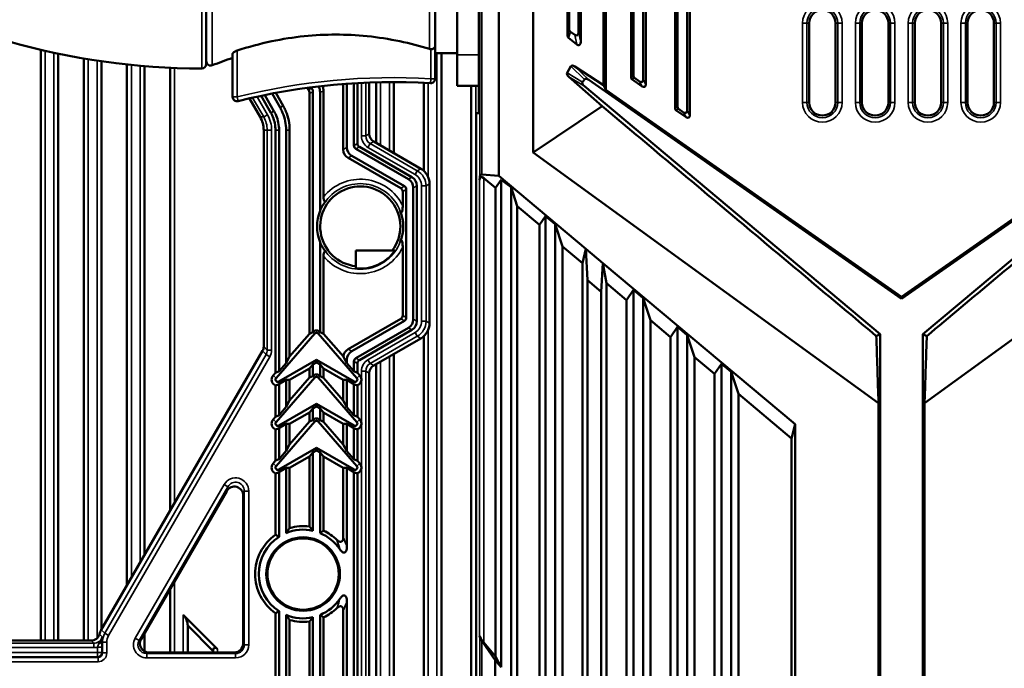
# Model space of a CAD drawing. Header units: millimetres. Extents: x 0 to 4638, y -120 to 1188.
# Tile 67 of 256: x 378 to 490, y 849 to 923. Entities that reach past the tile are written whole.
import ezdxf

# ---------------------------------------------------------------- set-up
doc = ezdxf.new("R2010")
doc.units = ezdxf.units.MM
doc.header["$LTSCALE"] = 2
doc.layers.add('Sichtbar (ISO)', color=7, linetype='Continuous', lineweight=50)
doc.layers.add('Sichtbar schmal (ISO)', color=7, linetype='Continuous', lineweight=35)

msp = doc.modelspace()

# ---------------------------------------------------------------- linework, layer by layer
at = {"layer": 'Sichtbar (ISO)'}
for p, q in [((436.0557, 907.8669), (436.0557, 960.5922)), ((447.4447, 960.707), (447.4447, 916.5425)), ((448.5447, 916.1361), (448.5447, 960.707)), ((448.8334, 915.5816), (448.8334, 960.7707)), ((452.156, 960.7707), (452.156, 912.8912)), ((452.4447, 960.707), (452.4447, 913.0415)), ((453.5447, 912.6351), (453.5447, 960.707)), ((453.8334, 912.0806), (453.8334, 960.7707)), ((432.1428, 905.2013), (432.1428, 956.7545)), ((447.156, 950.9815), (447.156, 916.3922)), ((429.8499, 912.3402), (429.8499, 949.5633)), ((439.9382, 948.9272), (439.9382, 921.1543)), ((440.1457, 921.8384), (440.1457, 948.5388)), ((441.197, 921.516), (441.197, 948.1362)), ((441.4369, 948.1113), (441.4369, 920.3889)), ((444.0185, 947.4048), (444.0185, 915.4982)), ((444.2805, 914.9949), (444.2805, 947.3954)), ((398.8957, 944.0019), (398.8957, 917.9019)), ((424.8957, 942.7567), (424.8957, 919.6779)), ((427.3957, 942.9567), (427.3957, 918.9471)), ((467.3947, 913.5519), (467.3947, 922.5519)), ((470.3947, 922.5519), (470.3947, 913.5519)), ((473.3947, 913.5519), (473.3947, 922.5519)), ((476.3947, 922.5519), (476.3947, 913.5519)), ((479.3947, 913.5519), (479.3947, 922.5519)), ((482.3947, 922.5519), (482.3947, 913.5519)), ((485.3947, 922.5519), (485.3947, 913.5519)), ((488.3947, 913.5519), (488.3947, 922.5519)), ((440.0646, 920.8755), (441.0003, 920.1394)), ((440.2748, 921.5686), (440.7698, 921.2221)), ((424.8957, 916.2472), (424.8957, 919.6779)), ((380.0822, 919.5384), (380.0822, 852.3903)), ((382.0822, 852.3903), (382.0822, 919.0924)), ((384.9822, 918.5408), (384.9822, 852.3903)), ((401.8916, 919.111), (401.8916, 914.1788)), ((424.8957, 919.1471), (427.3957, 919.1471)), ((425.6072, 919.1471), (425.6072, 802.2624)), ((427.3957, 915.4457), (427.3957, 918.9471)), ((386.9822, 853.6479), (386.9822, 918.2248)), ((389.8822, 917.8587), (389.8822, 858.6632)), ((391.8822, 862.1221), (391.8822, 917.669)), ((394.7822, 917.484), (394.7822, 867.1374)), ((439.905, 916.921), (440.3109, 917.6512)), ((444.0185, 915.4982), (440.7606, 917.6485)), ((443.863, 913.1323), (440.0803, 916.4688)), ((447.5555, 916.3297), (448.1358, 915.9233)), ((410.3926, 915.2083), (410.4972, 915.0272)), ((410.8261, 915.2658), (410.9014, 915.1355)), ((414.4669, 915.6444), (414.4669, 908.209)), ((414.8711, 915.6751), (414.8711, 908.4423)), ((415.6711, 915.7291), (415.6711, 908.6375)), ((416.0752, 915.753), (416.0752, 908.8709)), ((417.4175, 909.9729), (417.4175, 915.8164)), ((418.2072, 908.9399), (418.2072, 915.842)), ((420.2072, 915.8687), (420.2072, 907.7852)), ((423.6072, 905.7706), (423.6072, 915.7879)), ((427.3957, 915.4457), (429.8499, 915.4457)), ((429.0072, 802.2624), (429.0072, 915.4457)), ((441.6477, 915.8688), (441.8574, 916.1684)), ((441.855, 915.3974), (475.4659, 887.1945)), ((442.377, 916.0988), (477.8947, 891.229)), ((444.0185, 915.4982), (444.2805, 914.9949)), ((448.4245, 915.3688), (447.2668, 916.1794)), ((513.4124, 916.0988), (477.8947, 891.229)), ((513.9343, 915.3974), (480.3234, 887.1945)), ((406.2338, 912.3653), (405.1192, 914.2947)), ((406.5837, 912.5675), (405.5358, 914.3815)), ((407.2764, 912.9677), (406.3643, 914.5466)), ((407.6264, 913.1699), (406.7848, 914.6266)), ((410.6133, 887.2679), (410.6133, 914.594)), ((411.0175, 887.4469), (411.0175, 914.7023)), ((411.8175, 901.2188), (411.8175, 914.7311)), ((412.2216, 902.8233), (412.2216, 914.8394)), ((477.8947, 891.458), (444.2805, 914.9949)), ((477.8947, 891.458), (511.5089, 914.9949)), ((405.0153, 911.9035), (403.8021, 914.0036)), ((443.863, 913.1323), (436.0557, 907.8669)), ((429.8499, 912.3402), (429.5447, 912.3402)), ((429.5447, 912.3402), (429.5447, 633.4579)), ((453.4245, 911.8677), (452.2668, 912.6784)), ((452.5555, 912.8287), (453.1358, 912.4223)), ((405.4175, 910.4035), (405.4175, 885.7988)), ((406.7598, 882.8348), (406.7598, 910.4035)), ((407.1639, 883.0138), (407.1639, 910.4035)), ((407.9639, 883.9341), (407.9639, 910.4035)), ((408.368, 884.6849), (408.368, 910.4035)), ((422.2597, 905.0503), (416.2917, 908.4959)), ((417.9172, 909.1074), (423.2654, 906.0196)), ((421.4019, 904.0217), (415.434, 907.4673)), ((421.8555, 904.817), (415.8876, 908.2625)), ((475.2783, 879.37), (436.0557, 907.8669)), ((480.511, 879.37), (519.7336, 907.8669)), ((415.0299, 907.234), (420.9978, 903.7884)), ((430.2124, 905.3662), (432.1428, 905.2013)), ((442.0383, 896.8979), (432.1428, 905.2013)), ((422.8226, 904.0753), (422.8226, 888.6771)), ((423.6072, 905.0286), (423.6072, 905.0338)), ((424.2648, 888.4638), (424.2648, 904.2886)), ((429.9643, 905.066), (429.9422, 904.7549)), ((431.7519, 903.8322), (430.4403, 904.9328)), ((431.7519, 903.8322), (432.4, 904.7538)), ((432.4, 904.7538), (432.4, 849.3525)), ((433.5322, 903.933), (432.4, 904.7538)), ((421.2143, 903.4134), (421.2143, 901.8082)), ((421.6184, 903.6467), (421.6184, 889.1057)), ((422.4184, 903.842), (422.4184, 888.9104)), ((431.7519, 903.8322), (431.7519, 850.5928)), ((434.2375, 901.7465), (433.5322, 903.933)), ((433.5322, 903.933), (433.5322, 847.9618)), ((434.2375, 901.7465), (434.2375, 847.6305)), ((436.7519, 899.6367), (434.2375, 901.7465)), ((436.7519, 899.6367), (437.4447, 900.6219)), ((437.4447, 843.3081), (437.4447, 900.6219)), ((438.5447, 899.6989), (437.4447, 900.6219)), ((436.7519, 844.634), (436.7519, 899.6367)), ((438.5447, 841.9972), (438.5447, 899.6989)), ((439.353, 897.1931), (438.5447, 899.6989)), ((411.8175, 887.4344), (411.8175, 897.685)), ((415.9003, 896.7063), (420.3254, 896.7063)), ((415.9003, 894.6828), (415.9003, 896.7063)), ((421.2143, 897.0956), (421.2143, 889.339)), ((439.353, 841.6175), (439.353, 897.1931)), ((441.6364, 895.277), (439.353, 897.1931)), ((441.6364, 895.277), (442.0383, 896.8979)), ((442.0383, 896.8979), (442.2259, 893.3302)), ((442.0383, 896.8979), (443.951, 895.2929)), ((412.2216, 887.2554), (412.2216, 896.0804)), ((441.6364, 838.8962), (441.6364, 895.277)), ((443.951, 895.2929), (443.7635, 892.04)), ((444.353, 892.9976), (443.951, 895.2929)), ((465.7888, 876.9688), (443.951, 895.2929)), ((442.2259, 893.3302), (442.2259, 841.6327)), ((443.7635, 892.04), (442.2259, 893.3302)), ((444.353, 835.6587), (444.353, 892.9976)), ((446.6364, 891.0815), (444.353, 892.9976)), ((443.7635, 839.8002), (443.7635, 892.04)), ((447.4447, 892.2309), (446.6364, 891.0815)), ((447.4447, 892.2309), (448.5447, 891.3079)), ((447.4447, 892.2309), (447.4447, 831.3906)), ((446.6364, 891.0815), (446.6364, 832.9375)), ((448.5447, 891.3079), (448.5447, 673.5959)), ((449.353, 888.8021), (448.5447, 891.3079)), ((477.8947, 891.458), (477.8947, 891.229)), ((415.0299, 885.5184), (420.9978, 888.964)), ((421.4019, 888.7307), (415.434, 885.2851)), ((449.353, 888.8021), (449.353, 676.1017)), ((451.6364, 886.8861), (449.353, 888.8021)), ((411.2261, 887.2784), (406.8224, 882.2126)), ((410.6133, 887.2679), (408.368, 884.6849)), ((410.6133, 887.2679), (411.0175, 887.4469)), ((411.0239, 887.4542), (411.0175, 887.4469)), ((411.598, 887.2784), (416.0017, 882.2126)), ((411.8003, 887.4542), (411.8175, 887.4344)), ((411.8175, 887.4344), (412.2216, 887.2554)), ((412.2216, 887.2554), (414.4731, 884.6653)), ((421.8555, 887.9354), (415.8876, 884.4899)), ((422.2597, 887.7021), (416.2917, 884.2565)), ((423.6072, 887.7186), (423.6072, 887.7238)), ((452.4447, 888.0354), (451.6364, 886.8861)), ((452.4447, 888.0354), (452.4447, 676.8684)), ((452.4447, 888.0354), (453.5447, 887.1124)), ((475.0272, 886.9899), (475.4659, 887.1945)), ((475.4659, 720.751), (475.4659, 887.1945)), ((480.3234, 720.751), (480.3234, 887.1945)), ((480.7621, 886.9899), (480.3234, 887.1945)), ((423.2654, 886.7328), (417.9172, 883.645)), ((423.6072, 817.4962), (423.6072, 886.9818)), ((451.6364, 886.8861), (451.6364, 678.0177)), ((453.5447, 887.1124), (453.5447, 677.7914)), ((454.353, 884.6066), (453.5447, 887.1124)), ((405.2833, 885.2983), (386.9631, 853.615)), ((420.2072, 884.9672), (420.2072, 820.8962)), ((407.1316, 881.8375), (411.4121, 884.3089)), ((407.9639, 883.9341), (407.1639, 883.0138)), ((408.368, 884.6849), (407.9639, 883.9341)), ((411.0175, 883.7716), (411.4121, 883.9995)), ((415.6925, 881.8375), (411.4121, 884.3089)), ((411.4121, 884.3089), (411.4121, 883.9995)), ((411.8175, 883.7654), (411.4121, 883.9995)), ((414.8711, 883.9216), (414.5677, 884.4852)), ((414.8711, 883.9216), (414.8711, 884.3101)), ((414.8711, 883.9216), (415.6711, 883.0013)), ((415.6711, 883.0013), (415.6711, 884.1149)), ((416.0752, 882.8223), (416.0752, 883.8815)), ((454.353, 884.6066), (454.353, 680.2972)), ((456.6364, 882.6906), (454.353, 884.6066)), ((457.4447, 883.8399), (456.6364, 882.6906)), ((457.4447, 883.8399), (457.4447, 681.0639)), ((457.4447, 883.8399), (458.5447, 882.9169)), ((406.7598, 882.8348), (406.4786, 882.5114)), ((406.7598, 882.8348), (407.1639, 883.0138)), ((408.368, 882.0254), (410.6133, 883.3217)), ((411.0175, 883.7716), (410.6133, 883.3217)), ((410.6133, 882.2679), (410.6133, 883.3217)), ((411.0175, 882.4469), (411.0175, 883.7716)), ((411.8175, 882.4344), (411.8175, 883.7654)), ((412.2216, 883.3155), (411.8175, 883.7654)), ((412.2216, 882.2554), (412.2216, 883.3155)), ((414.4669, 882.0191), (412.2216, 883.3155)), ((415.6711, 883.0013), (416.0752, 882.8223)), ((416.0752, 882.8223), (416.3455, 882.5114)), ((417.4175, 800.9231), (417.4175, 882.7795)), ((418.2072, 822.8962), (418.2072, 883.8125)), ((458.5447, 882.9169), (458.5447, 681.9869)), ((459.353, 880.4111), (458.5447, 882.9169)), ((411.2261, 882.2784), (406.8224, 877.2126)), ((407.2656, 881.6055), (407.9639, 882.0087)), ((407.9639, 882.0087), (408.368, 882.0254)), ((407.9639, 878.9341), (407.9639, 882.0087)), ((410.6133, 882.2679), (408.368, 879.6849)), ((408.368, 879.6849), (408.368, 882.0254)), ((410.6133, 882.2679), (411.0175, 882.4469)), ((411.0239, 882.4542), (411.0175, 882.4469)), ((411.598, 882.2784), (416.0017, 877.2126)), ((411.8003, 882.4542), (411.8175, 882.4344)), ((411.8175, 882.4344), (412.2216, 882.2554)), ((412.2216, 882.2554), (414.4669, 879.6725)), ((414.4669, 882.0191), (414.8711, 882.0024)), ((414.4669, 879.6725), (414.4669, 882.0191)), ((414.8711, 878.9216), (414.8711, 882.0024)), ((415.5586, 881.6055), (414.8711, 882.0024)), ((456.6364, 882.6906), (456.6364, 682.2132)), ((406.7598, 877.8348), (406.7598, 881.3945)), ((407.1639, 878.0138), (407.1639, 881.5606)), ((415.6711, 878.0013), (415.6711, 881.5573)), ((416.0752, 877.8223), (416.0752, 881.3987)), ((408.368, 879.6849), (407.9639, 878.9341)), ((414.8711, 878.9216), (414.4669, 879.6725)), ((459.353, 880.4111), (459.353, 684.4927)), ((465.3869, 875.348), (459.353, 880.4111)), ((475.2783, 720.0261), (475.2783, 879.37)), ((480.511, 720.0261), (480.511, 879.37)), ((407.1316, 876.8375), (411.4121, 879.3089)), ((407.9639, 878.9341), (407.1639, 878.0138)), ((408.368, 877.0254), (410.6133, 878.3217)), ((411.0175, 878.7716), (410.6133, 878.3217)), ((410.6133, 877.2679), (410.6133, 878.3217)), ((411.0175, 878.7716), (411.4121, 878.9995)), ((411.0175, 877.4469), (411.0175, 878.7716)), ((415.6925, 876.8375), (411.4121, 879.3089)), ((411.4121, 879.3089), (411.4121, 878.9995)), ((411.8175, 878.7654), (411.4121, 878.9995)), ((412.2216, 878.3155), (411.8175, 878.7654)), ((411.8175, 877.4344), (411.8175, 878.7654)), ((412.2216, 877.2554), (412.2216, 878.3155)), ((414.4669, 877.0191), (412.2216, 878.3155)), ((414.8711, 878.9216), (415.6711, 878.0013)), ((406.7598, 877.8348), (406.4786, 877.5114)), ((406.7598, 877.8348), (407.1639, 878.0138)), ((411.2261, 877.2784), (406.8224, 872.2126)), ((410.6133, 877.2679), (408.368, 874.6849)), ((410.6133, 877.2679), (411.0175, 877.4469)), ((411.0239, 877.4542), (411.0175, 877.4469)), ((411.598, 877.2784), (416.0017, 872.2126)), ((411.8003, 877.4542), (411.8175, 877.4344)), ((411.8175, 877.4344), (412.2216, 877.2554)), ((412.2216, 877.2554), (414.4669, 874.6725)), ((415.6711, 878.0013), (416.0752, 877.8223)), ((416.0752, 877.8223), (416.3455, 877.5114)), ((406.7598, 872.8348), (406.7598, 876.3945)), ((407.1639, 873.0138), (407.1639, 876.5606)), ((407.2656, 876.6055), (407.9639, 877.0087)), ((407.9639, 877.0087), (408.368, 877.0254)), ((407.9639, 873.9341), (407.9639, 877.0087)), ((408.368, 874.6849), (408.368, 877.0254)), ((414.4669, 877.0191), (414.8711, 877.0024)), ((414.4669, 874.6725), (414.4669, 877.0191)), ((415.5586, 876.6055), (414.8711, 877.0024)), ((414.8711, 873.9216), (414.8711, 877.0024)), ((415.6711, 873.0013), (415.6711, 876.5573)), ((416.0752, 872.8223), (416.0752, 876.3987)), ((465.3869, 875.348), (465.7888, 876.9688)), ((465.7888, 876.9688), (465.7888, 687.9349)), ((465.3869, 875.348), (465.3869, 689.5558)), ((407.1316, 871.8375), (411.4121, 874.3089)), ((407.9639, 873.9341), (407.1639, 873.0138)), ((408.368, 874.6849), (407.9639, 873.9341)), ((411.0175, 873.7716), (410.6133, 873.3217)), ((411.0175, 873.7716), (411.4121, 873.9995)), ((411.0175, 864.8668), (411.0175, 873.7716)), ((415.6925, 871.8375), (411.4121, 874.3089)), ((411.4121, 874.3089), (411.4121, 873.9995)), ((411.8175, 873.7654), (411.4121, 873.9995)), ((411.8175, 864.6123), (411.8175, 873.7654)), ((412.2216, 873.3155), (411.8175, 873.7654)), ((414.8711, 873.9216), (414.4669, 874.6725)), ((414.8711, 873.9216), (415.6711, 873.0013)), ((406.7598, 872.8348), (406.4786, 872.5114)), ((406.7598, 872.8348), (407.1639, 873.0138)), ((408.368, 872.0254), (410.6133, 873.3217)), ((410.6133, 865.3499), (410.6133, 873.3217)), ((412.2216, 864.8753), (412.2216, 873.3155)), ((414.4669, 872.0191), (412.2216, 873.3155)), ((415.6711, 873.0013), (416.0752, 872.8223)), ((416.0752, 872.8223), (416.3455, 872.5114)), ((407.1639, 864.1898), (407.1639, 871.5606)), ((407.2656, 871.6055), (407.9639, 872.0087)), ((407.9639, 872.0087), (408.368, 872.0254)), ((407.9639, 864.609), (407.9639, 872.0087)), ((408.368, 865.1792), (408.368, 872.0254)), ((414.4669, 864.1262), (414.4669, 872.0191)), ((414.4669, 872.0191), (414.8711, 872.0024)), ((415.5586, 871.6055), (414.8711, 872.0024)), ((414.8711, 863.006), (414.8711, 872.0024)), ((415.6711, 796.8031), (415.6711, 871.5573)), ((406.7598, 864.4047), (406.7598, 871.3945)), ((416.0752, 796.8841), (416.0752, 871.3987)), ((401.2226, 869.3748), (391.4923, 852.5469)), ((403.0857, 852.047), (403.0857, 868.8749)), ((394.7822, 858.2365), (394.7822, 851.0483)), ((414.8711, 801.4905), (414.8711, 856.8977)), ((400.1822, 851.4075), (396.2822, 855.3075)), ((406.7598, 806.7102), (406.7598, 855.4991)), ((407.1639, 806.4234), (407.1639, 855.714)), ((407.9639, 805.9113), (407.9639, 855.2947)), ((411.0175, 803.9569), (411.0175, 855.037)), ((411.8175, 803.4449), (411.8175, 855.2915)), ((412.2216, 803.2146), (412.2216, 855.0284)), ((414.4669, 801.7777), (414.4669, 855.7775)), ((399.6822, 851.2004), (396.7822, 854.1004)), ((396.7822, 851.0483), (396.7822, 854.1004)), ((408.368, 805.6809), (408.368, 854.7246)), ((410.6133, 804.2439), (410.6133, 854.5539)), ((386.9822, 852.5713), (386.9822, 852.5729)), ((391.8822, 851.1676), (391.8822, 853.2212)), ((429.9422, 852.9397), (429.9643, 852.8082)), ((385.7972, 852.3903), (376.8263, 852.3903)), ((430.2124, 852.3501), (431.7346, 850.1697)), ((430.4403, 852.1559), (431.7519, 850.5928)), ((392.3568, 851.0483), (402.0871, 851.0483)), ((399.6822, 851.2004), (399.6822, 851.0483)), ((432.4, 849.3525), (431.7519, 850.5928)), ((431.7346, 850.1697), (432.4, 849.3525)), ((431.7346, 843.2182), (431.7346, 850.1697))]:
    msp.add_line(p, q, dxfattribs=at)
for radius in [4.1782, 4.0524]:
    msp.add_circle((409.8947, 859.9519), radius, dxfattribs=at)
for centre, radius, start, end in [((468.8947, 922.5519), 1.5, 0, 180), ((474.8947, 922.5519), 1.5, 0, 180), ((480.8947, 922.5519), 1.5, 0, 180), ((486.8947, 922.5519), 1.5, 0, 180), ((398.3957, 996.9586), 79.5567, 253.905849, 270), ((413.6092, 882.6851), 37.7824, 108.067265, 111.794659), ((398.3957, 917.9019), 0.5, 270, 0), ((399.3957, 918.2311), 0.5, 180, 291.794659), ((420.1773, 843.0495), 72.8191, 86.701665, 104.038754), ((424.3957, 916.2472), 0.5, 266.701665, 0), ((402.3916, 914.1788), 0.5, 180, 284.038754), ((468.8947, 913.5519), 1.5, 180, 0), ((474.8947, 913.5519), 1.5, 180, 0), ((480.8947, 913.5519), 1.5, 180, 0), ((486.8947, 913.5519), 1.5, 180, 0), ((416.3947, 899.4519), 4.5502, 322.887005, 263.762998), ((416.3947, 899.4519), 4.9064, 158.892307, 201.107693), ((416.3947, 899.4519), 4.7946, 264.082147, 325.066438), ((411.4121, 887.1168), 0.5144, 41, 139), ((411.4121, 887.1168), 0.2464, 41, 139), ((407.0084, 882.0509), 0.7019, 139, 249.254954), ((407.0084, 882.0509), 0.2464, 139, 300), ((407.0084, 882.0509), 0.5144, 287.598814, 300), ((411.4121, 882.1168), 0.5144, 41, 139), ((411.4121, 882.1168), 0.2464, 41, 139), ((415.8157, 882.0509), 0.5144, 240, 253.665648), ((415.8157, 882.0509), 0.2464, 240, 41), ((415.8157, 882.0509), 0.7019, 291.695751, 355.602109), ((415.8157, 882.0509), 0.7019, 4.397891, 41), ((407.0084, 877.0509), 0.7019, 139, 249.254954), ((407.0084, 877.0509), 0.2464, 139, 300), ((411.4121, 877.1168), 0.5144, 41, 139), ((411.4121, 877.1168), 0.2464, 41, 139), ((415.8157, 877.0509), 0.2464, 240, 41), ((415.8157, 877.0509), 0.7019, 4.397891, 41), ((407.0084, 877.0509), 0.5144, 287.598814, 300), ((415.8157, 877.0509), 0.5144, 240, 253.665648), ((415.8157, 877.0509), 0.7019, 291.695751, 355.602109), ((407.0084, 872.0509), 0.7019, 139, 249.254954), ((407.0084, 872.0509), 0.2464, 139, 300), ((407.0084, 872.0509), 0.5144, 287.598814, 300), ((415.8157, 872.0509), 0.5144, 240, 253.665648), ((415.8157, 872.0509), 0.2464, 240, 41), ((415.8157, 872.0509), 0.7019, 291.695751, 355.602109), ((415.8157, 872.0509), 0.7019, 4.397891, 41), ((409.8947, 859.9519), 5.0415, 77.131456, 112.518125), ((409.8947, 859.9519), 5.4456, 82.416443, 106.280439), ((409.8947, 859.9519), 5.4456, 45.241942, 64.703223), ((409.8947, 859.9519), 5.4456, 125.146853, 234.853147), ((409.8947, 859.9519), 5.0415, 122.796617, 237.203383), ((409.8947, 859.9519), 5.0415, 33.909734, 67.579705), ((409.8947, 859.9519), 5.0415, 292.420295, 326.090267), ((409.8947, 859.9519), 5.4456, 295.296777, 314.758058), ((409.8947, 859.9519), 5.0415, 247.481875, 282.868544), ((409.8947, 859.9519), 5.4456, 253.719561, 277.583557)]:
    msp.add_arc(centre, radius, start, end, dxfattribs=at)
for centre, major_axis, ratio, start_param, end_param in [((440.2363, 921.1633), (-0.0299, -0.3448), 0.86028812, 4.81299001, 5.76994792), ((440.4503, 921.8687), (-0.1019, -0.3359), 0.85465156, 5.05341273, 6.01037064), ((440.8924, 921.5591), (-0.0819, 0.3845), 0.7631278, 2.4554526, 4.44034351), ((441.1255, 920.4637), (-0.1334, 0.3819), 0.73674323, 2.28464468, 4.26953559), ((440.7017, 917.3082), (0.3564, -0.3869), 0.56796829, 1.98231763, 3.32704949), ((440.3354, 916.6493), (0.4226, -0.2845), 0.58750325, 3.19174513, 4.49305459), ((442.309, 915.7672), (0.437, -0.419), 0.49557222, 1.8733764, 3.21810827), ((447.5024, 916.4373), (-0.3175, -0.1653), 0.83810098, 5.87179281, 6.6945778), ((447.7911, 916.5876), (-0.3175, -0.1653), 0.83810098, 5.87179281, 6.6945778), ((409.739, 914.5918), (-2.0255, -0.543), 0.85834827, 2.91541493, 3.28106946), ((410.1432, 914.7001), (-2.0255, -0.543), 0.85834827, 2.91541493, 3.24540957), ((442.1567, 915.5497), (0.5145, -0.3106), 0.49914024, 3.10776246, 4.40907192), ((448.1983, 916.3025), (-0.2218, 0.426), 0.6245865, 2.26560859, 4.01757672), ((448.4869, 915.748), (-0.2218, 0.426), 0.6245865, 2.26560859, 4.01757672), ((409.4586, 914.5166), (-1.1253, -0.3017), 0.85834827, 2.91541493, 3.36777038), ((409.8628, 914.6249), (-1.1253, -0.3017), 0.85834827, 2.91541493, 3.36777038), ((452.7911, 913.0866), (-0.3175, -0.1653), 0.83810098, 5.87179281, 6.6945778), ((402.4157, 910.4035), (3.0018, 0), 0.99939083, 0, 0.52359878), ((452.5024, 912.9363), (-0.3175, -0.1653), 0.83810098, 5.87179281, 6.6945778), ((453.1983, 912.8015), (-0.2218, 0.426), 0.6245865, 2.26560859, 4.01757672), ((453.4869, 912.2469), (-0.2218, 0.426), 0.6245865, 2.26560859, 4.01757672), ((418.4181, 909.9736), (-0.8667, -0.5004), 0.99918802, 5.7599382, 6.80643241), ((416.3722, 908.659), (-1.3531, -0.7812), 0.83205029, 5.83535291, 6.7310177), ((416.2484, 908.7209), (-0.5204, -0.3005), 0.83205029, 5.83535291, 6.7310177), ((416.6526, 908.9542), (-0.5204, -0.3005), 0.83205029, 5.83535291, 6.7310177), ((415.968, 908.4257), (-1.3531, -0.7812), 0.83205029, 5.83535291, 6.7310177), ((422.2635, 904.2872), (1.7335, 1.0008), 0.99918802, 5.7599382, 6.80643241), ((430.4403, 904.2801), (-0.3536, 0.7582), 0.46630766, 5.49778714, 6.98131701), ((430.4624, 904.5911), (0.3536, -0.7582), 0.46630766, 2.87979327, 3.83972435), ((421.0411, 903.5634), (-0.5204, -0.3005), 0.83205029, 2.69376026, 3.58942505), ((420.9173, 903.6253), (1.3531, 0.7812), 0.83205029, 5.83535291, 6.7310177), ((421.3215, 903.8586), (1.3531, 0.7812), 0.83205029, 5.83535291, 6.7310177), ((420.6369, 903.3301), (-0.5204, -0.3005), 0.83205029, 2.69376026, 3.58942505), ((416.1136, 899.4519), (-4.6465, 0), 0.99816913, 5.6033164, 5.89235217), ((416.6733, 899.4519), (4.6073, 0), 0.99816913, 5.89377791, 6.6725927), ((416.1136, 899.4519), (-4.6465, 0), 0.99816913, 0.39083313, 0.67986891), ((420.6369, 889.4223), (-0.5204, 0.3005), 0.83205029, 2.69376026, 3.58942505), ((421.0411, 889.189), (-0.5204, 0.3005), 0.83205029, 2.69376026, 3.58942505), ((420.9173, 889.1271), (1.3531, -0.7812), 0.83205029, 5.83535291, 6.7310177), ((421.3215, 888.8938), (1.3531, -0.7812), 0.83205029, 5.83535291, 6.7310177), ((422.2635, 888.4652), (1.7335, -1.0008), 0.99918802, 5.7599382, 6.80643241), ((404.4169, 885.8), (0.708, -0.708), 0.99878277, 0.26083887, 0.78478918), ((415.968, 884.3267), (-1.3531, 0.7812), 0.83205029, 5.83535291, 6.6401282), ((416.3722, 884.0934), (-1.3531, 0.7812), 0.83205029, 5.83535291, 6.7310177), ((414.8894, 884.9495), (-1.0104, 2.0048), 0.22264853, 1.60037907, 1.69126858), ((416.2484, 884.0315), (-0.5204, 0.3005), 0.83205029, 5.83535291, 6.7310177), ((416.6526, 883.7982), (-0.5204, 0.3005), 0.83205029, 5.83535291, 6.7310177), ((418.4181, 882.7788), (-0.8667, 0.5004), 0.99918802, 5.7599382, 6.80643241), ((415.8154, 882.0509), (0.0538, 0.7002), 0.99999789, 4.71238898, 4.86582893), ((406.6614, 882.0509), (-0.7475, 0), 0.88578197, 1.70268874, 2.30788717), ((416.1597, 882.0509), (0.7411, 0), 0.88578197, 3.99251495, 4.59816183), ((406.6614, 877.0509), (-0.7475, 0), 0.88578197, 1.70268874, 2.30788717), ((416.1597, 877.0509), (0.7411, 0), 0.88578197, 3.99251495, 4.59816183), ((415.8168, 877.0509), (0.0538, -0.6988), 0.99999788, 1.41705462, 1.57079633), ((406.6614, 872.0509), (-0.7475, 0), 0.88578197, 1.70268874, 2.30788717), ((416.1597, 872.0509), (0.7411, 0), 0.88578197, 3.99251495, 4.59816183), ((415.8168, 872.0509), (0.0538, -0.6988), 0.99999788, 1.41705462, 1.57079633), ((402.0844, 868.8647), (-0.2644, -0.9854), 0.98015614, 1.83798439, 4.44520092), ((396.2822, 854.6004), (0.3536, -0.8536), 0.41421356, 0.78539816, 2.35619449), ((385.796, 853.3909), (0.708, -0.708), 0.99878277, 5.49839613, 6.80662114), ((388.6959, 852.6117), (1.4159, -1.4159), 0.99878277, 3.40243153, 3.66502849), ((392.3615, 852.0497), (0.8709, 0.5025), 0.99454555, 2.09643731, 4.18674799), ((430.4403, 852.3643), (-0.4892, 0.6261), 0.1650759, 0.2954725, 1.77900237), ((430.4624, 852.2327), (0.4892, -0.6261), 0.1650759, 3.43706516, 4.39699625), ((400.1822, 850.7004), (-0.3536, 0.8536), 0.41421356, 5.49778714, 7.06858347), ((402.0844, 852.0497), (-0.709, 0.709), 0.99726469, 2.35756402, 3.92562129)]:
    msp.add_ellipse(centre, major_axis=major_axis, ratio=ratio, start_param=start_param, end_param=end_param, dxfattribs=at)
for points, knots in [([(402.3916, 919.4389), (403.6645, 919.8549), (404.9903, 920.2173), (408.7906, 921.0159), (411.3045, 921.2605), (415.9139, 921.2605), (418.4279, 921.0159), (422.0282, 920.2593), (423.1586, 919.9611), (424.2548, 919.6221)], [10.16137698, 10.16137698, 10.16137698, 10.16137698, 10.53893632, 10.53893632, 11.23034309, 11.23034309, 11.92174987, 11.92174987, 12.24306269, 12.24306269, 12.24306269, 12.24306269]), ([(424.3957, 919.6006), (424.4494, 919.6006), (424.5021, 919.6068), (424.6064, 919.6311), (424.6556, 919.6499), (424.7503, 919.7012), (424.7919, 919.7352), (424.847, 919.8005), (424.8648, 919.8305), (424.8891, 919.8928), (424.8954, 919.9254), (424.8957, 919.9587), (424.8957, 919.9595), (424.8957, 919.9603)], [-0.0879329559, -0.0879329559, -0.0879329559, -0.0879329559, -0.0717204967, -0.0717204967, -0.0540216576, -0.0540216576, -0.0327167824, -0.0327167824, -0.0165745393, -0.0165745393, 0, 0, 0.0003915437, 0.0003915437, 0.0003915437, 0.0003915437]), ([(401.8916, 919.111), (401.8916, 919.1155), (401.8923, 919.1203), (401.8937, 919.1253), (401.8998, 919.1474), (401.9193, 919.1738), (401.9834, 919.2342), (402.0305, 919.2685), (402.1411, 919.3342), (402.2033, 919.3655), (402.3025, 919.4071), (402.3355, 919.4197), (402.3766, 919.4339), (402.3841, 919.4364), (402.3916, 919.4389)], [0.3248629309, 0.3248629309, 0.3248629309, 0.3248629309, 0.3296492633, 0.3296492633, 0.3296492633, 0.3508955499, 0.3508955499, 0.374590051, 0.374590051, 0.3970268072, 0.3970268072, 0.4076953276, 0.4076953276, 0.4100757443, 0.4100757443, 0.4100757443, 0.4100757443]), ([(407.9639, 910.4035), (407.9639, 910.7423), (407.9306, 911.0776), (407.7978, 911.7412), (407.6994, 912.0627), (407.5071, 912.5253), (407.4354, 912.6765), (407.3304, 912.8726), (407.3038, 912.9203), (407.2764, 912.9677)], [0, 0, 0, 0, 0.37567064, 0.37567064, 0.75134129, 0.75134129, 0.93917661, 0.93917661, 1, 1, 1, 1]), ([(408.368, 910.4035), (408.368, 910.769), (408.3322, 911.1307), (408.1889, 911.8466), (408.0827, 912.1935), (407.8752, 912.6926), (407.7979, 912.8557), (407.6845, 913.0673), (407.6559, 913.1188), (407.6264, 913.1699)], [0, 0, 0, 0, 0.3756651, 0.3756651, 0.75133019, 0.75133019, 0.93916274, 0.93916274, 1, 1, 1, 1]), ([(475.0272, 886.9899), (469.8916, 891.2974), (464.5587, 895.7707), (454.2912, 904.3838), (449.0046, 908.8188), (443.863, 913.1323)], [-4.01134931, -4.01134931, -4.01134931, -4.01134931, -2.01341427, -2.01341427, 0, 0, 0, 0]), ([(480.7621, 886.9899), (485.8978, 891.2974), (491.2307, 895.7707), (501.4982, 904.3838), (506.7847, 908.8188), (511.9264, 913.1323)], [-4.01134931, -4.01134931, -4.01134931, -4.01134931, -2.01341427, -2.01341427, 0, 0, 0, 0]), ([(406.7598, 910.4035), (406.7598, 910.6627), (406.7343, 910.9193), (406.6327, 911.427), (406.5574, 911.673), (406.4102, 912.027), (406.3554, 912.1427), (406.275, 912.2927), (406.2547, 912.3291), (406.2338, 912.3653)], [0, 0, 0, 0, 0.37570124, 0.37570124, 0.75140247, 0.75140247, 0.93925309, 0.93925309, 1, 1, 1, 1]), ([(407.1639, 910.4035), (407.1639, 910.6895), (407.1358, 910.9724), (407.0237, 911.5325), (406.9407, 911.8038), (406.7783, 912.1943), (406.7178, 912.3219), (406.6292, 912.4874), (406.6068, 912.5276), (406.5837, 912.5675)], [0, 0, 0, 0, 0.37570124, 0.37570124, 0.75140247, 0.75140247, 0.93925309, 0.93925309, 1, 1, 1, 1]), ([(412.5002, 902.3678), (412.4837, 902.3476), (412.4647, 902.3283), (412.4318, 902.3046), (412.4124, 902.2956), (412.3819, 902.2921), (412.3653, 902.2952), (412.3389, 902.3098), (412.3244, 902.3237), (412.3015, 902.3553), (412.2892, 902.3793), (412.2692, 902.43), (412.2585, 902.4675), (412.2305, 902.5957), (412.2216, 902.7193), (412.2216, 902.8233)], [-0.2040301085, -0.2040301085, -0.2040301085, -0.2040301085, -0.1930338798, -0.1930338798, -0.1830712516, -0.1830712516, -0.1747139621, -0.1747139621, -0.16664802, -0.16664802, -0.1580512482, -0.1580512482, -0.1472636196, -0.1472636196, -0.1160588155, -0.1160588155, -0.1160588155, -0.1160588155]), ([(421.2143, 901.8082), (421.2143, 901.6564), (421.2053, 901.4752), (421.1737, 901.2492), (421.1562, 901.1562), (421.1194, 901.0676), (421.1047, 901.0425), (421.0837, 901.0261), (421.0763, 901.0226), (421.0633, 901.0205), (421.0553, 901.0217), (421.0316, 901.0313), (421.0133, 901.0515), (420.9767, 901.1052), (420.9544, 901.1525), (420.9357, 901.1978)], [-0.361195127, -0.361195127, -0.361195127, -0.361195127, -0.315666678, -0.315666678, -0.290809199, -0.290809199, -0.281123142, -0.281123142, -0.277302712, -0.277302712, -0.273297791, -0.273297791, -0.262818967, -0.262818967, -0.246076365, -0.246076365, -0.246076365, -0.246076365]), ([(420.9357, 897.706), (420.9544, 897.7513), (420.9767, 897.7986), (421.0133, 897.8522), (421.0316, 897.8724), (421.0553, 897.8821), (421.0633, 897.8832), (421.0763, 897.8811), (421.0837, 897.8776), (421.1047, 897.8613), (421.1194, 897.8361), (421.1562, 897.7476), (421.1737, 897.6545), (421.2053, 897.4286), (421.2143, 897.2473), (421.2143, 897.0956)], [-0.260542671, -0.260542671, -0.260542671, -0.260542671, -0.24380007, -0.24380007, -0.233321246, -0.233321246, -0.229316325, -0.229316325, -0.225495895, -0.225495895, -0.215809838, -0.215809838, -0.190952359, -0.190952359, -0.14542391, -0.14542391, -0.14542391, -0.14542391]), ([(412.2216, 896.0804), (412.2216, 896.1845), (412.2305, 896.308), (412.2585, 896.4363), (412.2692, 896.4738), (412.2892, 896.5244), (412.3015, 896.5484), (412.3244, 896.5801), (412.3389, 896.5939), (412.3653, 896.6086), (412.3819, 896.6117), (412.4124, 896.6081), (412.4318, 896.5991), (412.4647, 896.5755), (412.4837, 896.5561), (412.5002, 896.536)], [-0.2903993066, -0.2903993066, -0.2903993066, -0.2903993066, -0.2591945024, -0.2591945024, -0.2484068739, -0.2484068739, -0.2398101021, -0.2398101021, -0.23174416, -0.23174416, -0.2233868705, -0.2233868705, -0.2134242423, -0.2134242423, -0.2024280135, -0.2024280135, -0.2024280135, -0.2024280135]), ([(475.2783, 879.37), (475.2512, 880.1861), (475.2241, 881.0023), (475.1685, 882.6803), (475.1401, 883.5422), (475.0835, 885.2659), (475.0553, 886.1279), (475.0272, 886.9899)], [0, 0, 0, 0, 0.3213675, 0.3213675, 0.66068358, 0.66068358, 1, 1, 1, 1]), ([(480.511, 879.37), (480.5382, 880.1861), (480.5653, 881.0023), (480.6208, 882.6803), (480.6492, 883.5422), (480.7059, 885.2659), (480.7341, 886.1279), (480.7621, 886.9899)], [0, 0, 0, 0, 0.3213675, 0.3213675, 0.66068358, 0.66068358, 1, 1, 1, 1]), ([(413.729, 863.8188), (413.7698, 863.7783), (413.8144, 863.7403), (413.9092, 863.6757), (413.9614, 863.6478), (414.0548, 863.6183), (414.0953, 863.6112), (414.1711, 863.6132), (414.2053, 863.6201), (414.2703, 863.6476), (414.2994, 863.6675), (414.3553, 863.7218), (414.3796, 863.7573), (414.4243, 863.8454), (414.4412, 863.9007), (414.4624, 864.0118), (414.4669, 864.0694), (414.4669, 864.1262)], [0.000000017, 0.000000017, 0.000000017, 0.000000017, 0.017228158, 0.017228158, 0.03448258, 0.03448258, 0.04674058, 0.04674058, 0.057350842, 0.057350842, 0.06804865, 0.06804865, 0.080844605, 0.080844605, 0.097780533, 0.097780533, 0.114812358, 0.114812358, 0.114812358, 0.114812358]), ([(414.8711, 863.006), (414.8711, 862.8804), (414.8562, 862.7657), (414.8127, 862.6148), (414.7905, 862.5588), (414.7411, 862.4812), (414.7187, 862.4538), (414.6709, 862.4147), (414.6477, 862.4012), (414.5967, 862.3842), (414.5706, 862.381), (414.5133, 862.3841), (414.4832, 862.392), (414.4104, 862.4212), (414.3684, 862.4484), (414.2442, 862.5465), (414.1578, 862.647), (414.0787, 862.7645)], [-0.166806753, -0.166806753, -0.166806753, -0.166806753, -0.128649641, -0.128649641, -0.106666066, -0.106666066, -0.093324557, -0.093324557, -0.082925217, -0.082925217, -0.072664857, -0.072664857, -0.060845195, -0.060845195, -0.042489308, -0.042489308, -0.000010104, -0.000010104, -0.000010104, -0.000010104]), ([(414.0787, 857.1393), (414.158, 857.257), (414.2446, 857.3577), (414.369, 857.4558), (414.4109, 857.4828), (414.4837, 857.5119), (414.5137, 857.5197), (414.571, 857.5228), (414.5971, 857.5195), (414.648, 857.5023), (414.6712, 857.4888), (414.719, 857.4496), (414.7415, 857.4221), (414.7909, 857.3443), (414.8131, 857.288), (414.8563, 857.1372), (414.8711, 857.0229), (414.8711, 856.8977)], [-0.164578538, -0.164578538, -0.164578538, -0.164578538, -0.122595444, -0.122595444, -0.104528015, -0.104528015, -0.092881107, -0.092881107, -0.082755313, -0.082755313, -0.072489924, -0.072489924, -0.059300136, -0.059300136, -0.037544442, -0.037544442, -0.000001, -0.000001, -0.000001, -0.000001]), ([(414.4669, 855.7775), (414.4669, 855.834), (414.4624, 855.8912), (414.4415, 856.0018), (414.4248, 856.0568), (414.3806, 856.145), (414.3563, 856.1807), (414.3005, 856.2353), (414.2715, 856.2554), (414.2066, 856.2833), (414.1725, 856.2904), (414.0968, 856.2926), (414.0565, 856.2858), (413.9628, 856.2566), (413.9102, 856.2287), (413.8148, 856.1638), (413.77, 856.1256), (413.729, 856.085)], [0.000000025, 0.000000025, 0.000000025, 0.000000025, 0.016948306, 0.016948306, 0.033807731, 0.033807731, 0.04666456, 0.04666456, 0.057377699, 0.057377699, 0.06799907, 0.06799907, 0.08022516, 0.08022516, 0.097583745, 0.097583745, 0.114916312, 0.114916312, 0.114916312, 0.114916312])]:
    msp.add_open_spline(points, degree=3, knots=knots, dxfattribs=at)
for points, degree in [([(424.2548, 919.6221), (424.3006, 919.6087), (424.351, 919.6006), (424.3957, 919.6006)], 3), ([(407.9639, 864.609), (408.1543, 864.8941), (408.368, 865.1792)], 2), ([(411.0175, 864.8668), (410.8249, 865.1083), (410.6133, 865.3499)], 2), ([(411.8175, 864.6123), (411.9518, 864.7022), (412.0866, 864.7898), (412.2216, 864.8753)], 3), ([(407.1639, 864.1898), (407.0294, 864.2631), (406.8947, 864.3346), (406.7598, 864.4047)], 3), ([(406.7598, 855.4991), (406.8947, 855.5691), (407.0294, 855.6407), (407.1639, 855.714)], 3), ([(408.368, 854.7246), (408.1543, 855.0097), (407.9639, 855.2947)], 2), ([(411.0175, 855.037), (410.8249, 854.7954), (410.6133, 854.5539)], 2), ([(411.8175, 855.2915), (411.9518, 855.2016), (412.0866, 855.114), (412.2216, 855.0284)], 3)]:
    msp.add_open_spline(points, degree=degree, dxfattribs=at)
at = {"layer": 'Sichtbar schmal (ISO)'}
for p, q in [((429.9643, 905.066), (429.9643, 954.7911)), ((430.2124, 954.7911), (430.2124, 905.3662)), ((398.3957, 917.4019), (398.3957, 944.5019)), ((399.5813, 944.1369), (399.5813, 917.7668)), ((424.2548, 919.6221), (424.2548, 942.967)), ((466.6478, 922.5519), (467.1459, 922.5519)), ((466.6478, 913.5519), (466.6478, 922.5519)), ((467.1459, 922.5519), (467.1459, 913.5519)), ((467.1459, 922.5519), (467.3947, 922.5519)), ((470.6435, 922.5519), (470.3947, 922.5519)), ((471.1416, 922.5519), (470.6435, 922.5519)), ((470.6435, 913.5519), (470.6435, 922.5519)), ((471.1416, 922.5519), (471.1416, 913.5519)), ((472.6478, 922.5519), (473.1459, 922.5519)), ((472.6478, 913.5519), (472.6478, 922.5519)), ((473.1459, 922.5519), (473.1459, 913.5519)), ((473.1459, 922.5519), (473.3947, 922.5519)), ((476.6435, 922.5519), (476.3947, 922.5519)), ((477.1416, 922.5519), (476.6435, 922.5519)), ((476.6435, 913.5519), (476.6435, 922.5519)), ((477.1416, 922.5519), (477.1416, 913.5519)), ((479.1459, 922.5519), (478.6478, 922.5519)), ((478.6478, 913.5519), (478.6478, 922.5519)), ((479.1459, 922.5519), (479.1459, 913.5519)), ((479.1459, 922.5519), (479.3947, 922.5519)), ((482.6435, 922.5519), (482.3947, 922.5519)), ((482.6435, 922.5519), (483.1416, 922.5519)), ((482.6435, 913.5519), (482.6435, 922.5519)), ((483.1416, 922.5519), (483.1416, 913.5519)), ((485.1459, 922.5519), (484.6478, 922.5519)), ((484.6478, 913.5519), (484.6478, 922.5519)), ((485.1459, 922.5519), (485.1459, 913.5519)), ((485.1459, 922.5519), (485.3947, 922.5519)), ((488.6435, 922.5519), (488.3947, 922.5519)), ((488.6435, 922.5519), (489.1416, 922.5519)), ((488.6435, 913.5519), (488.6435, 922.5519)), ((489.1416, 922.5519), (489.1416, 913.5519)), ((439.9382, 921.1543), (440.1457, 921.8384)), ((440.2748, 921.5686), (440.0646, 920.8755)), ((441.0003, 920.1394), (440.7698, 921.2221)), ((441.197, 921.516), (441.4369, 920.3889)), ((380.5822, 919.4218), (380.5822, 852.3903)), ((381.5822, 852.3903), (381.5822, 919.1989)), ((402.3916, 914.1788), (402.3916, 919.4389)), ((424.3957, 919.6006), (424.3957, 916.2472)), ((425.1072, 919.1471), (425.1072, 801.7624)), ((429.8499, 918.9471), (427.3957, 918.9471)), ((385.4822, 918.4569), (385.4822, 852.3903)), ((386.4822, 852.6617), (386.4822, 918.299)), ((390.3822, 917.8065), (390.3822, 859.5279)), ((391.3822, 861.2574), (391.3822, 917.7116)), ((395.2822, 917.4628), (395.2822, 868.0021)), ((441.8574, 916.1684), (440.3109, 917.6512)), ((440.7606, 917.6485), (442.377, 916.0988)), ((439.905, 916.921), (441.6477, 915.8688)), ((441.855, 915.3974), (440.0803, 916.4688)), ((447.156, 916.3922), (447.4447, 916.5425)), ((447.5555, 916.3297), (447.2668, 916.1794)), ((416.5156, 909.7407), (416.5156, 915.7766)), ((417.0153, 915.8), (417.0153, 909.7407)), ((418.7072, 908.6513), (418.7072, 915.8538)), ((419.7072, 915.8672), (419.7072, 908.0739)), ((424.1072, 905.0665), (424.1072, 915.7626)), ((424.3669, 915.748), (424.3957, 916.2472)), ((424.3957, 916.2472), (424.8957, 916.2472)), ((429.5072, 801.7624), (429.5072, 915.4457)), ((448.4245, 915.3688), (448.1358, 915.9233)), ((448.5447, 916.1361), (448.8334, 915.5816)), ((402.3916, 914.1788), (401.8916, 914.1788)), ((402.3916, 914.1788), (402.5129, 913.6937)), ((404.1574, 914.0847), (405.4174, 911.9035)), ((405.8502, 912.1535), (404.669, 914.1981)), ((410.9014, 915.1355), (410.4972, 915.0272)), ((410.6133, 914.594), (411.0175, 914.7023)), ((411.8175, 914.7311), (412.2216, 914.8394)), ((407.2764, 912.9677), (407.6264, 913.1699)), ((452.156, 912.8912), (452.4447, 913.0415)), ((467.1459, 913.5519), (466.6478, 913.5519)), ((467.1459, 913.5519), (467.3947, 913.5519)), ((470.6435, 913.5519), (470.3947, 913.5519)), ((470.6435, 913.5519), (471.1416, 913.5519)), ((473.1459, 913.5519), (472.6478, 913.5519)), ((473.1459, 913.5519), (473.3947, 913.5519)), ((476.6435, 913.5519), (476.3947, 913.5519)), ((476.6435, 913.5519), (477.1416, 913.5519)), ((478.6478, 913.5519), (479.1459, 913.5519)), ((479.1459, 913.5519), (479.3947, 913.5519)), ((482.6435, 913.5519), (482.3947, 913.5519)), ((483.1416, 913.5519), (482.6435, 913.5519)), ((484.6478, 913.5519), (485.1459, 913.5519)), ((485.1459, 913.5519), (485.3947, 913.5519)), ((488.6435, 913.5519), (488.3947, 913.5519)), ((489.1416, 913.5519), (488.6435, 913.5519)), ((405.4174, 911.9035), (405.0153, 911.9035)), ((405.8502, 912.1535), (405.4174, 911.9035)), ((406.5837, 912.5675), (406.2338, 912.3653)), ((452.5555, 912.8287), (452.2668, 912.6784)), ((453.4245, 911.8677), (453.1358, 912.4223)), ((453.5447, 912.6351), (453.8334, 912.0806)), ((405.4175, 910.4035), (405.8197, 910.4035)), ((405.8197, 885.3966), (405.8197, 910.4035)), ((406.3194, 910.4035), (405.8197, 910.4035)), ((406.3194, 910.4035), (406.3194, 885.3966)), ((407.1639, 910.4035), (406.7598, 910.4035)), ((407.9639, 910.4035), (408.368, 910.4035)), ((417.0153, 909.7407), (416.5156, 909.7407)), ((417.4175, 909.9729), (417.0153, 909.7407)), ((414.4669, 908.209), (414.8711, 908.4423)), ((415.6711, 908.6375), (416.0752, 908.8709)), ((416.2917, 908.4959), (415.8876, 908.2625)), ((417.515, 908.8752), (417.2651, 908.4424)), ((422.6133, 905.3547), (417.2651, 908.4424)), ((417.515, 908.8752), (417.9172, 909.1074)), ((417.515, 908.8752), (422.8632, 905.7874)), ((415.434, 907.4673), (415.0299, 907.234)), ((422.8632, 905.7874), (422.6133, 905.3547)), ((423.2654, 906.0196), (422.8632, 905.7874)), ((420.9978, 903.7884), (421.4019, 904.0217)), ((421.8555, 904.817), (422.2597, 905.0503)), ((422.8226, 904.0753), (422.4184, 903.842)), ((423.3629, 888.696), (423.3629, 904.0564)), ((423.8626, 904.0564), (423.3629, 904.0564)), ((423.8626, 904.0564), (424.2648, 904.2886)), ((423.8626, 904.0564), (423.8626, 888.696)), ((429.9422, 852.9397), (429.9422, 904.7549)), ((430.4403, 904.9328), (430.4403, 852.1559)), ((421.6184, 903.6467), (421.2143, 903.4134)), ((420.9978, 888.964), (421.4019, 888.7307)), ((421.6184, 889.1057), (421.2143, 889.339)), ((422.8226, 888.6771), (422.4184, 888.9104)), ((423.8626, 888.696), (423.3629, 888.696)), ((424.2648, 888.4638), (423.8626, 888.696)), ((411.2261, 887.2784), (411.0239, 887.4542)), ((411.598, 887.2784), (411.8003, 887.4542)), ((422.6133, 887.3977), (417.2651, 884.31)), ((421.8555, 887.9354), (422.2597, 887.7021)), ((422.6133, 887.3977), (422.8632, 886.965)), ((424.1072, 816.2891), (424.1072, 887.6859)), ((417.515, 883.8772), (422.8632, 886.965)), ((422.8632, 886.965), (423.2654, 886.7328)), ((405.6857, 884.8959), (405.2833, 885.2983)), ((405.4175, 885.7988), (405.8197, 885.3966)), ((405.8197, 885.3966), (406.3194, 885.3966)), ((415.434, 885.2851), (415.0299, 885.5184)), ((387.3656, 853.2126), (405.6857, 884.8959)), ((406.118, 884.6459), (387.7979, 852.9626)), ((406.118, 884.6459), (405.6857, 884.8959)), ((414.5677, 884.4852), (414.8711, 884.3101)), ((415.6711, 884.1149), (416.0752, 883.8815)), ((416.2917, 884.2565), (415.8876, 884.4899)), ((417.515, 883.8772), (417.2651, 884.31)), ((417.515, 883.8772), (417.9172, 883.645)), ((418.7072, 821.6891), (418.7072, 884.1011)), ((419.7072, 884.6785), (419.7072, 820.6891)), ((417.0153, 883.0117), (416.5156, 883.0117)), ((416.5156, 882.1047), (416.5156, 883.0117)), ((417.0153, 883.0117), (417.0153, 800.7135)), ((417.4175, 882.7795), (417.0153, 883.0117)), ((406.8224, 882.2126), (406.4786, 882.5114)), ((407.1316, 881.8375), (407.2656, 881.6055)), ((411.2261, 882.2784), (411.0239, 882.4542)), ((411.598, 882.2784), (411.8003, 882.4542)), ((415.6925, 881.8375), (415.5586, 881.6055)), ((416.0017, 882.2126), (416.3455, 882.5114)), ((416.5156, 877.1047), (416.5156, 881.9971)), ((406.8224, 877.2126), (406.4786, 877.5114)), ((411.2261, 877.2784), (411.0239, 877.4542)), ((411.598, 877.2784), (411.8003, 877.4542)), ((416.0017, 877.2126), (416.3455, 877.5114)), ((407.1316, 876.8375), (407.2656, 876.6055)), ((415.6925, 876.8375), (415.5586, 876.6055)), ((416.5156, 872.1047), (416.5156, 876.9971)), ((406.8224, 872.2126), (406.4786, 872.5114)), ((407.1316, 871.8375), (407.2656, 871.6055)), ((415.6925, 871.8375), (415.5586, 871.6055)), ((416.0017, 872.2126), (416.3455, 872.5114)), ((416.5156, 800.7135), (416.5156, 871.9971)), ((390.8305, 852.6644), (400.9227, 870.1182)), ((401.355, 869.8682), (391.2628, 852.4145)), ((401.355, 869.8682), (400.9227, 870.1182)), ((401.2226, 869.3748), (401.355, 869.8682)), ((403.2181, 869.3683), (403.0857, 868.8749)), ((403.2181, 869.3683), (403.7175, 869.3683)), ((403.2181, 851.9146), (403.2181, 869.3683)), ((403.7175, 869.3683), (403.7175, 851.9146)), ((395.2822, 859.1012), (395.2822, 851.0483)), ((396.2822, 851.0483), (396.2822, 855.3075)), ((386.7626, 853.1311), (387.07, 852.8238)), ((386.9631, 853.615), (387.3656, 853.2126)), ((387.7979, 852.9626), (387.3656, 853.2126)), ((390.8305, 852.6644), (391.2628, 852.4145)), ((391.2628, 852.4145), (391.4923, 852.5469)), ((429.9643, 843.3549), (429.9643, 852.8082)), ((337.4227, 852.083), (386.1044, 852.083)), ((386.1044, 851.5833), (337.4227, 851.5833)), ((386.1044, 852.083), (385.7972, 852.3903)), ((386.1044, 852.083), (386.1044, 851.5833)), ((386.5359, 851.04), (386.5359, 851.6476)), ((387.0356, 851.6467), (386.5359, 851.6467)), ((387.0969, 852.2119), (387.0288, 852.28)), ((387.0356, 851.6467), (387.0356, 851.04)), ((387.0969, 850.9787), (387.0969, 852.2119)), ((387.5966, 852.2119), (387.0969, 852.2119)), ((387.5966, 852.2119), (387.5966, 850.9787)), ((391.3822, 851.8241), (391.3822, 852.266)), ((400.1822, 851.4075), (400.1822, 851.0483)), ((403.0857, 852.047), (403.2181, 851.9146)), ((403.2181, 851.9146), (403.7175, 851.9146)), ((430.2124, 852.3501), (430.2124, 843.6651)), ((337.7749, 851.04), (386.5359, 851.04)), ((386.5359, 850.5403), (337.7749, 850.5403)), ((337.8152, 850.4791), (386.5972, 850.4791)), ((387.0356, 851.04), (386.5359, 851.04)), ((386.5359, 850.5403), (386.5359, 851.04)), ((386.5972, 850.4791), (386.5359, 850.5403)), ((386.5972, 849.9794), (386.5972, 850.4791)), ((387.0356, 851.04), (387.0969, 850.9787)), ((387.5966, 850.9787), (387.0969, 850.9787)), ((392.3568, 851.0483), (392.1273, 850.916)), ((392.1273, 850.4166), (392.1273, 850.916)), ((392.1273, 850.916), (402.2195, 850.916)), ((402.2195, 850.4166), (392.1273, 850.4166)), ((402.2195, 850.916), (402.0871, 851.0483)), ((402.2195, 850.4166), (402.2195, 850.916)), ((386.5972, 849.9794), (337.8152, 849.9794))]:
    msp.add_line(p, q, dxfattribs=at)
for centre, radius, start, end in [((468.8947, 922.5519), 2.2469, 0, 180), ((468.8947, 922.5519), 1.7488, 0, 180), ((474.8947, 922.5519), 2.2469, 0, 180), ((474.8947, 922.5519), 1.7488, 0, 180), ((480.8947, 922.5519), 2.2469, 0, 180), ((480.8947, 922.5519), 1.7488, 0, 180), ((486.8947, 922.5519), 2.2469, 0, 180), ((486.8947, 922.5519), 1.7488, 0, 180), ((420.1773, 843.0495), 73.3191, 86.701665, 104.038754), ((468.8947, 913.5519), 2.2469, 180, 0), ((468.8947, 913.5519), 1.7488, 180, 0), ((474.8947, 913.5519), 2.2469, 180, 0), ((474.8947, 913.5519), 1.7488, 180, 0), ((480.8947, 913.5519), 2.2469, 180, 0), ((480.8947, 913.5519), 1.7488, 180, 0), ((486.8947, 913.5519), 2.2469, 180, 0), ((486.8947, 913.5519), 1.7488, 180, 0), ((416.3947, 899.4519), 5.3648, 26.053844, 141.064947), ((416.3947, 899.4519), 4.8651, 21.030474, 143.176713), ((416.3947, 899.4519), 4.8651, 216.823287, 338.969526), ((416.3947, 899.4519), 5.3648, 218.935053, 333.946156)]:
    msp.add_arc(centre, radius, start, end, dxfattribs=at)
for centre, major_axis, ratio, start_param, end_param in [((402.8173, 910.4035), (3.0024, 0), 0.999188, 0, 0.52359878), ((402.8173, 910.4035), (3.5021, 0), 0.99939083, 0, 0.52359878), ((418.0165, 909.7417), (-1.3001, -0.7506), 0.99918802, 5.7599382, 6.80643241), ((418.0165, 909.7417), (-0.8674, -0.5008), 0.99837768, 5.7599382, 6.80643241), ((421.862, 904.0554), (1.3001, 0.7506), 0.99918802, 5.7599382, 6.80643241), ((421.862, 904.0554), (1.7328, 1.0004), 0.99959368, 5.7599382, 6.80643241), ((421.862, 888.697), (1.3001, -0.7506), 0.99918802, 5.7599382, 6.80643241), ((421.862, 888.697), (1.7328, -1.0004), 0.99959368, 5.7599382, 6.80643241), ((404.8185, 885.3984), (0.7088, -0.7088), 0.99756923, 0.26083887, 0.78478918), ((404.8185, 885.3984), (1.062, -1.062), 0.99878277, 0.26083887, 0.78478918), ((418.0165, 883.0107), (-1.3001, 0.7506), 0.99918802, 5.7599382, 6.80643241), ((418.0165, 883.0107), (-0.8674, 0.5008), 0.99837768, 5.7599382, 6.80643241), ((402.2154, 869.353), (-0.3966, -1.4781), 0.98015614, 1.83798439, 4.44520092), ((402.2154, 869.353), (-0.2696, -1.0048), 0.96127009, 1.83798439, 4.44520092), ((386.1026, 853.0843), (0.7088, -0.7088), 0.99756923, 5.49839613, 6.80662114), ((389.0975, 852.2101), (1.4151, -1.4151), 0.99939064, 3.40243153, 3.92638183), ((389.0975, 852.2101), (1.062, -1.062), 0.99878277, 3.40243153, 3.92638183), ((392.1344, 851.9187), (1.3064, 0.7537), 0.99454555, 2.09643731, 4.18674799), ((386.1026, 853.0843), (1.062, -1.062), 0.99878277, 5.49839613, 5.79002811), ((386.5291, 852.28), (0.4999, 0.0115), 0.54839603, 4.97996386, 6.24143829), ((386.9988, 851.7516), (-0.0036, 1.0678), 0.0342885, 4.61389763, 5.22988635), ((392.1344, 851.9187), (0.8757, 0.5052), 0.98916491, 2.09643731, 4.18674799), ((402.2154, 851.9187), (-0.711, 0.711), 0.99454801, 2.35756402, 3.92562129), ((402.2154, 851.9187), (-1.0636, 1.0636), 0.99726469, 2.35756402, 3.92562129), ((386.5359, 851.04), (-0.3536, -0.3536), 0.99878277, 0.78600715, 2.3555855), ((386.596, 850.98), (-0.3548, 0.3548), 0.99635864, 2.35680348, 3.92638183), ((386.596, 850.98), (-0.708, 0.708), 0.99878277, 2.35680348, 3.92638183)]:
    msp.add_ellipse(centre, major_axis=major_axis, ratio=ratio, start_param=start_param, end_param=end_param, dxfattribs=at)
for points, knots in [([(414.0787, 862.7645), (413.9999, 863.047), (413.9123, 863.3182), (413.8184, 863.5786), (413.7892, 863.6597), (413.7594, 863.7397), (413.729, 863.8188)], [0.000018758, 0.000018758, 0.000018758, 0.000018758, 0.762921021, 0.762921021, 0.762921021, 1, 1, 1, 1]), ([(413.729, 856.085), (413.8266, 856.339), (413.9186, 856.6032), (414.0025, 856.8784), (414.0287, 856.9642), (414.0541, 857.0512), (414.0787, 857.1393)], [0, 0, 0, 0, 0.762466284, 0.762466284, 0.762466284, 0.999980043, 0.999980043, 0.999980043, 0.999980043]), ([(386.6672, 852.0189), (386.7656, 852.2283), (386.9201, 852.4137), (387.0064, 852.6286), (387.0318, 852.6917), (387.0532, 852.7565), (387.07, 852.8238)], [0, 0, 0, 0, 0.77313127, 0.77313127, 0.77313127, 1, 1, 1, 1]), ([(386.5356, 851.6475), (386.5542, 851.719), (386.5759, 851.7909), (386.6004, 851.8586), (386.6207, 851.9144), (386.6431, 851.9681), (386.6672, 852.0189)], [0, 0, 0, 0, 0.548302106, 0.548302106, 0.548302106, 0.99999453, 0.99999453, 0.99999453, 0.99999453])]:
    msp.add_open_spline(points, degree=3, knots=knots, dxfattribs=at)
for points in [[(414.4669, 864.1262), (414.6143, 863.7725), (414.7512, 863.3992), (414.8711, 863.006)], [(414.8711, 856.8977), (414.7512, 856.5046), (414.6143, 856.1312), (414.4669, 855.7775)], [(387.07, 852.8238), (387.0438, 852.6799), (387.0219, 852.5226), (387.0288, 852.28)]]:
    msp.add_open_spline(points, degree=3, dxfattribs=at)

doc.saveas('drawing.dxf')
